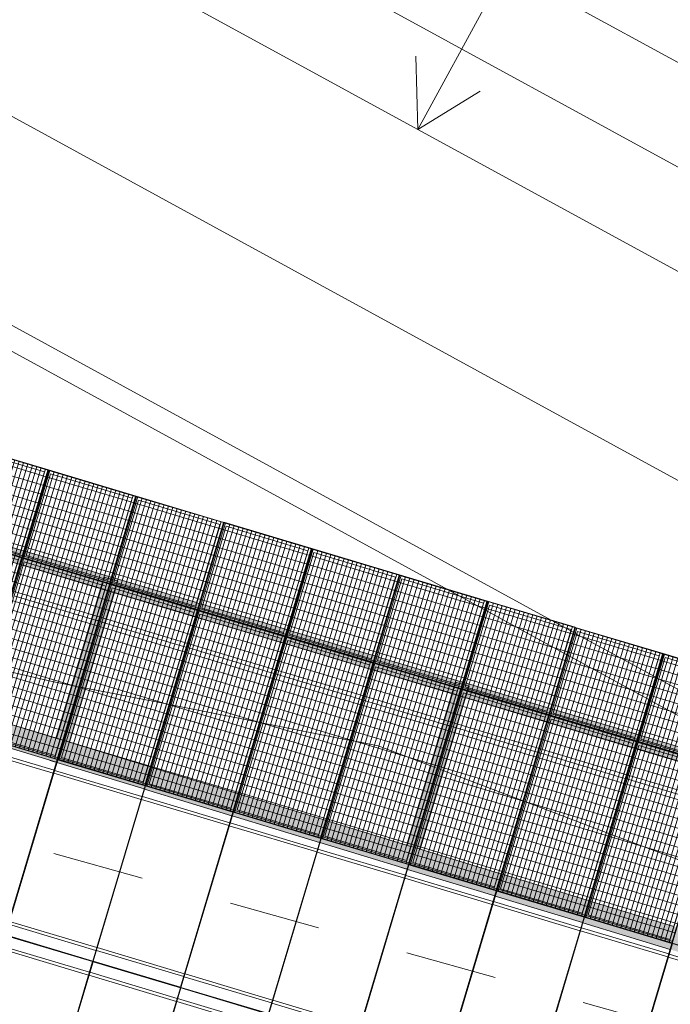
# Model space of a CAD drawing. Header units: metres. Extents: x -373759 to -373409, y 810976 to 811228.
# Tile 112 of 153: x -373537 to -373530, y 811104 to 811115. Entities that reach past the tile are written whole.
import ezdxf

# ---------------------------------------------------------------- set-up
doc = ezdxf.new("R2010")
doc.units = ezdxf.units.M
doc.header["$XCLIPFRAME"] = 2
doc.linetypes.add('TRAÇO 1mm', pattern=[2, 1, -1])
for name, color, linetype, lineweight, true_color in [('A-DETL', 7, 'Continuous', 5, 0x00a600), ('BASE ALAMEDA JULIO MULLER 1_explodidoR01_dwg', 7, 'Continuous', 5, 0x767676), ('Curva_Intermediária', 7, 'Continuous', 9, 0x656565)]:
    doc.layers.add(name, color=color, linetype=linetype, lineweight=lineweight, true_color=true_color)
for name, color, linetype, lineweight in [('A-FLOR', 7, 'Continuous', 5), ('A-GENM', 7, 'Continuous', 5), ('I-WALL', 7, 'Continuous', 5), ('S-BEAM', 7, 'Continuous', 5)]:
    doc.layers.add(name, color=color, linetype=linetype, lineweight=lineweight)
picture_1 = doc.add_image_def('image1.jpg', size_in_pixel=(999, 584))

# ---------------------------------------------------------------- blocks, each defined once
blk = doc.blocks.new('BVG-PEX-URB-RV-CULT-0003_rvt-1-PISTA INFERIOR PARTE 1')
at = {"layer": 'A-DETL', "color": 7}
for p, q in [((-154814, 855081), (-156732, 851570)), ((-156732, 851570), (-156751, 852370)), ((-156732, 851570), (-156049, 851986))]:
    blk.add_line(p, q, dxfattribs=at)
at = {"layer": 'A-FLOR', "color": 8, "true_color": 0x808080}
for p, q in [((-165327, 858543), (-150270, 850320)), ((-165807, 857666), (-146014, 846856)), ((-148019, 846811), (-166225, 856754)), ((-161136, 846483), (-160285, 846228)), ((-160285, 846228), (-160245, 846216)), ((-160245, 846216), (-160228, 846211)), ((-160227, 846211), (-160224, 846210)), ((-160216, 846208), (-160212, 846206)), ((-160198, 846202), (-160195, 846201)), ((-160194, 846201), (-160178, 846196)), ((-160178, 846196), (-160141, 846185)), ((-160141, 846185), (-159287, 845930)), ((-159287, 845930), (-159254, 845920)), ((-159252, 845919), (-159220, 845910)), ((-159220, 845910), (-158328, 845643)), ((-158328, 845643), (-158296, 845634)), ((-158294, 845633), (-158261, 845623)), ((-158261, 845623), (-157370, 845357)), ((-157370, 845357), (-157338, 845347)), ((-157336, 845347), (-157303, 845337)), ((-157303, 845337), (-156452, 845083)), ((-156452, 845083), (-156412, 845071)), ((-156412, 845071), (-156396, 845066)), ((-156395, 845066), (-156392, 845065)), ((-156383, 845062), (-156380, 845061)), ((-156366, 845057), (-156362, 845056)), ((-156361, 845055), (-156345, 845051)), ((-156345, 845051), (-156308, 845040)), ((-156308, 845040), (-155454, 844784)), ((-155454, 844784), (-155422, 844775)), ((-155420, 844774), (-155387, 844764)), ((-155387, 844764), (-154496, 844498)), ((-154496, 844498), (-154463, 844488)), ((-154461, 844488), (-154429, 844478)), ((-154429, 844478), (-153538, 844212))]:
    blk.add_line(p, q, dxfattribs=at)
blk = doc.blocks.new('BASE ALAMEDA JULIO MULLER 1_explodidoR01_dwg-478056-PISTA INFERIOR PARTE 1')
at = {"layer": 'Curva_Intermediária', "color": 9, "lineweight": 5, "true_color": 0xc0c0c0}
for p, q in [((83419, 857869), (83381, 857888)), ((83429, 857863), (83419, 857869)), ((83481, 857837), (83466, 857845)), ((83516, 857819), (83481, 857837)), ((84314, 857412), (83516, 857819)), ((84340, 857399), (84314, 857412)), ((84376, 857380), (84349, 857394)), ((85208, 856956), (84376, 857380)), ((85235, 856942), (85208, 856956)), ((85271, 856924), (85244, 856938)), ((86103, 856500), (85271, 856924)), ((86130, 856486), (86103, 856500)), ((86166, 856468), (86139, 856482)), ((86939, 855951), (86906, 855976)), ((86950, 855943), (86939, 855951)), ((86996, 855909), (86983, 855919)), ((87027, 855886), (86996, 855909)), ((87744, 855353), (87027, 855886)), ((87768, 855335), (87744, 855353)), ((87800, 855311), (87776, 855329)), ((88549, 854755), (87800, 855311)), ((88573, 854737), (88549, 854755)), ((88605, 854713), (88581, 854731)), ((89354, 854157), (88605, 854713))]:
    blk.add_line(p, q, dxfattribs=at)
at = {"layer": 'Curva_Intermediária', "color": 9, "lineweight": 5, "true_color": 0xc0c0c0, "flags": 128}
for points in [[(83381, 857888), (83181, 857990), (82597, 858310)], [(86906, 855976), (86412, 856342), (86166, 856468)]]:
    blk.add_lwpolyline(points, dxfattribs=at)
blk = doc.blocks.new('_EST_ PLACA PISO ESTRUTURAL MEIO - _EST_ PLACA PISO ESTRUTURAL MEIO-V189-PISTA INFERIOR PARTE 1')
at = {"layer": 'A-GENM', "color": 253, "true_color": 0xaaaaaa}
for p, q in [((-1000, 500), (-1000, -500)), ((-998, 500), (997, 500)), ((-876, 500), (-998, 500)), ((997, 497), (-998, 497)), ((-998, 497), (997, 497)), ((-998, 497), (-998, -498)), ((-998, 497), (-998, -498)), ((-998, -498), (-998, 497)), ((-998, 497), (-998, -498)), ((-843, 500), (-876, 500)), ((-876, 497), (-876, -498)), ((843, 500), (-843, 500)), ((-843, -498), (-843, 497)), ((876, 500), (843, 500)), ((843, 497), (843, -498)), ((997, 500), (876, 500)), ((876, 497), (876, -498)), ((997, 497), (997, -498)), ((997, -498), (997, 497)), ((997, 497), (997, -498)), ((997, 497), (997, -498)), ((1000, 500), (1000, -500)), ((997, -498), (-998, -498)), ((-998, -498), (997, -498)), ((-998, -500), (-876, -500)), ((997, -500), (-998, -500)), ((-876, -500), (-843, -500)), ((-843, -500), (843, -500)), ((843, -500), (876, -500)), ((876, -500), (997, -500))]:
    blk.add_line(p, q, dxfattribs=at)
blk = doc.blocks.new('_EST_ PLACA PISO ESTRUTURAL MEIO - _EST_ PLACA PISO ESTRUTURAL MEIO-V278-PISTA INFERIOR PARTE 1')
at = {"layer": 'A-GENM', "color": 253, "true_color": 0xaaaaaa}
for p, q in [((-1000, 500), (-1000, -500)), ((-998, 500), (997, 500)), ((-876, 500), (-998, 500)), ((997, 497), (-998, 497)), ((-998, 497), (997, 497)), ((-998, 497), (-998, -498)), ((-998, 497), (-998, -498)), ((-998, -498), (-998, 497)), ((-998, 497), (-998, -498)), ((-843, 500), (-876, 500)), ((-876, 497), (-876, -498)), ((843, 500), (-843, 500)), ((-843, -498), (-843, 497)), ((876, 500), (843, 500)), ((843, 500), (843, 498)), ((843, 497), (843, -498)), ((997, 500), (876, 500)), ((876, 497), (876, -498)), ((997, 497), (997, -498)), ((997, -498), (997, 497)), ((997, 497), (997, -498)), ((997, 497), (997, -498)), ((1000, 500), (1000, -500)), ((997, -498), (-998, -498)), ((-998, -498), (997, -498)), ((-998, -500), (-876, -500)), ((997, -500), (-998, -500)), ((-876, -500), (-843, -500)), ((-843, -500), (843, -500)), ((843, -500), (876, -500)), ((876, -500), (997, -500))]:
    blk.add_line(p, q, dxfattribs=at)
blk = doc.blocks.new('_EME_ GRADEX PISO 3X1  - _EME_ GRADEX PISO 3X1 -V279-PISTA INFERIOR PARTE 1')
at = {"layer": 'A-GENM', "true_color": 0xaaaaaa}
h = blk.add_hatch(dxfattribs=at)
h.set_pattern_fill('FP_1', color=253, style=0, pattern_type=2)
h.set_pattern_definition([(270, (3125.54, 1874.46), (100, 6e-15), []), (0, (3125.54, 1874.46), (0, 50), [])])
h.paths.add_polyline_path([(0, -1000), (3000, -1000), (3000, 0), (0, 0), (0, -491.2)], flags=0)
at = {"layer": 'A-GENM', "color": 253, "true_color": 0xaaaaaa}
for p, q in [((0, 0), (2000, 0)), ((2000, 0), (0, 0)), ((0, 0), (0, -1000)), ((0, 0), (3000, 0)), ((3000, 0), (0, 0)), ((0, 0), (0, -1000)), ((2000, 0), (2000, -1000)), ((2000, -1000), (2000, 0)), ((3000, 0), (3000, -1000)), ((3000, -1000), (3000, 0)), ((0, -997.5), (0, -2.5)), ((0, -997.5), (0, -2.5)), ((5, -5), (1995, -5)), ((5, -995), (5, -5)), ((5, -5), (1995, -5)), ((5, -995), (5, -5)), ((1965, -35), (35, -35)), ((35, -35), (35, -965)), ((35, -965), (35, -35)), ((35, -35), (1965, -35)), ((1965, -965), (1965, -35)), ((1965, -35), (1965, -965)), ((1995, -5), (1995, -995)), ((1995, -5), (1995, -995)), ((2000, -1000), (2000, 0)), ((2000, 0), (3000, 0)), ((3000, 0), (2000, 0)), ((2000, 0), (2000, -1000)), ((2005, -5), (2995, -5)), ((2005, -995), (2005, -5)), ((2005, -5), (2995, -5)), ((2005, -995), (2005, -5)), ((2965, -35), (2035, -35)), ((2035, -35), (2035, -965)), ((2035, -965), (2035, -35)), ((2035, -35), (2965, -35)), ((2965, -965), (2965, -35)), ((2965, -35), (2965, -965)), ((2995, -5), (2995, -995)), ((2995, -5), (2995, -995)), ((3000, 0), (3000, -1000)), ((3000, -1000), (3000, 0)), ((35, -965), (1965, -965)), ((1965, -965), (35, -965)), ((2035, -965), (2965, -965)), ((2965, -965), (2035, -965)), ((2000, -1000), (0, -1000)), ((0, -1000), (2000, -1000)), ((3000, -1000), (0, -1000)), ((0, -1000), (3000, -1000)), ((1995, -995), (5, -995)), ((1995, -995), (5, -995)), ((3000, -1000), (2000, -1000)), ((2000, -1000), (3000, -1000)), ((2995, -995), (2005, -995)), ((2995, -995), (2005, -995))]:
    blk.add_line(p, q, dxfattribs=at)
blk = doc.blocks.new('M_W-Wide Flange - VIGA I 15X17-4432594-PISTA INFERIOR PARTE 1')
at = {"layer": 'S-BEAM', "true_color": 0xff8080, "transparency": 33554432}
for points in [[(-20037, 75), (-20036, 20), (20036, 22), (20036, 75), (-20037, 75)], [(-20037, 75), (-20037, -75), (20036, -75), (20036, 75), (-20037, 75)], [(-20037, 20), (-20036, 3), (20036, 5), (20033, 20), (-20037, 20)], [(-20037, -3), (-20034, -20), (20036, -20), (20035, -3), (-20035, -3)], [(-20037, -20), (-20037, -75), (20036, -75), (20036, -20), (-20036, -20)]]:
    blk.add_hatch(color=11, dxfattribs=at).paths.add_polyline_path(points, flags=0)
at = {"layer": 'S-BEAM'}
for p, q in [((-14040, 3), (-15034, 3)), ((-13040, 3), (-14034, 3)), ((-12040, 3), (-13034, 3)), ((-11040, 3), (-12034, 3)), ((-10040, 3), (-11034, 3)), ((-9040, 3), (-10034, 3)), ((-8040, 3), (-9034, 3)), ((-7040, 3), (-8034, 3)), ((-6040, 3), (-7034, 3)), ((-14040, -3), (-15034, -3)), ((-13040, -3), (-14034, -3)), ((-12040, -3), (-13034, -3)), ((-11040, -3), (-12034, -3)), ((-10040, -3), (-11034, -3)), ((-9040, -3), (-10034, -3)), ((-8040, -3), (-9034, -3)), ((-7040, -3), (-8034, -3)), ((-6040, -3), (-7034, -3))]:
    blk.add_line(p, q, dxfattribs=at)
at = {"layer": 'S-BEAM', "color": 1, "true_color": 0xff0000}
for p, q in [((-14072, 75), (-15002, 75)), ((-15002, 75), (-14072, 75)), ((-15002, 75), (-14072, 75)), ((-15002, 75), (-14072, 75)), ((-14043, 75), (-14072, 75)), ((-14072, 75), (-14043, 75)), ((-14072, 75), (-14043, 75)), ((-14072, 75), (-14043, 75)), ((-14037, 75), (-14042, 75)), ((-14042, 75), (-14037, 75)), ((-14042, 75), (-14037, 75)), ((-14042, 75), (-14037, 75)), ((-14032, 75), (-14037, 75)), ((-14037, 75), (-14032, 75)), ((-14037, 75), (-14032, 75)), ((-14037, 75), (-14032, 75)), ((-14002, 75), (-14031, 75)), ((-14031, 75), (-14002, 75)), ((-14031, 75), (-14002, 75)), ((-14031, 75), (-14002, 75)), ((-13072, 75), (-14002, 75)), ((-14002, 75), (-13072, 75)), ((-14002, 75), (-13072, 75)), ((-14002, 75), (-13072, 75)), ((-13043, 75), (-13072, 75)), ((-13072, 75), (-13043, 75)), ((-13072, 75), (-13043, 75)), ((-13072, 75), (-13043, 75)), ((-13037, 75), (-13042, 75)), ((-13042, 75), (-13037, 75)), ((-13042, 75), (-13037, 75)), ((-13042, 75), (-13037, 75)), ((-13032, 75), (-13037, 75)), ((-13037, 75), (-13032, 75)), ((-13037, 75), (-13032, 75)), ((-13037, 75), (-13032, 75)), ((-13002, 75), (-13031, 75)), ((-13031, 75), (-13002, 75)), ((-13031, 75), (-13002, 75)), ((-13031, 75), (-13002, 75)), ((-12072, 75), (-13002, 75)), ((-13002, 75), (-12072, 75)), ((-13002, 75), (-12072, 75)), ((-13002, 75), (-12072, 75)), ((-12043, 75), (-12072, 75)), ((-12072, 75), (-12043, 75)), ((-12072, 75), (-12043, 75)), ((-12072, 75), (-12043, 75)), ((-12037, 75), (-12042, 75)), ((-12042, 75), (-12037, 75)), ((-12042, 75), (-12037, 75)), ((-12042, 75), (-12037, 75)), ((-12032, 75), (-12037, 75)), ((-12037, 75), (-12032, 75)), ((-12037, 75), (-12032, 75)), ((-12037, 75), (-12032, 75)), ((-12002, 75), (-12031, 75)), ((-12031, 75), (-12002, 75)), ((-12031, 75), (-12002, 75)), ((-12031, 75), (-12002, 75)), ((-11072, 75), (-12002, 75)), ((-12002, 75), (-11072, 75)), ((-12002, 75), (-11072, 75)), ((-12002, 75), (-11072, 75)), ((-11043, 75), (-11072, 75)), ((-11072, 75), (-11043, 75)), ((-11072, 75), (-11043, 75)), ((-11072, 75), (-11043, 75)), ((-11037, 75), (-11042, 75)), ((-11042, 75), (-11037, 75)), ((-11042, 75), (-11037, 75)), ((-11042, 75), (-11037, 75)), ((-11032, 75), (-11037, 75)), ((-11037, 75), (-11032, 75)), ((-11037, 75), (-11032, 75)), ((-11037, 75), (-11032, 75)), ((-11002, 75), (-11031, 75)), ((-11031, 75), (-11002, 75)), ((-11031, 75), (-11002, 75)), ((-11031, 75), (-11002, 75)), ((-10072, 75), (-11002, 75)), ((-11002, 75), (-10072, 75)), ((-11002, 75), (-10072, 75)), ((-11002, 75), (-10072, 75)), ((-10043, 75), (-10072, 75)), ((-10072, 75), (-10043, 75)), ((-10072, 75), (-10043, 75)), ((-10072, 75), (-10043, 75)), ((-10037, 75), (-10042, 75)), ((-10042, 75), (-10037, 75)), ((-10042, 75), (-10037, 75)), ((-10042, 75), (-10037, 75)), ((-10032, 75), (-10037, 75)), ((-10037, 75), (-10032, 75)), ((-10037, 75), (-10032, 75)), ((-10037, 75), (-10032, 75)), ((-10002, 75), (-10031, 75)), ((-10031, 75), (-10002, 75)), ((-10031, 75), (-10002, 75)), ((-10031, 75), (-10002, 75)), ((-9072, 75), (-10002, 75)), ((-10002, 75), (-9072, 75)), ((-10002, 75), (-9072, 75)), ((-10002, 75), (-9072, 75)), ((-9043, 75), (-9072, 75)), ((-9072, 75), (-9043, 75)), ((-9072, 75), (-9043, 75)), ((-9072, 75), (-9043, 75)), ((-9037, 75), (-9042, 75)), ((-9042, 75), (-9037, 75)), ((-9042, 75), (-9037, 75)), ((-9042, 75), (-9037, 75)), ((-9032, 75), (-9037, 75)), ((-9037, 75), (-9032, 75)), ((-9037, 75), (-9032, 75)), ((-9037, 75), (-9032, 75)), ((-9002, 75), (-9031, 75)), ((-9031, 75), (-9002, 75)), ((-9031, 75), (-9002, 75)), ((-9031, 75), (-9002, 75)), ((-8072, 75), (-9002, 75)), ((-9002, 75), (-8072, 75)), ((-9002, 75), (-8072, 75)), ((-9002, 75), (-8072, 75)), ((-8043, 75), (-8072, 75)), ((-8072, 75), (-8043, 75)), ((-8072, 75), (-8043, 75)), ((-8072, 75), (-8043, 75)), ((-8037, 75), (-8042, 75)), ((-8042, 75), (-8037, 75)), ((-8042, 75), (-8037, 75)), ((-8042, 75), (-8037, 75)), ((-8032, 75), (-8037, 75)), ((-8037, 75), (-8032, 75)), ((-8037, 75), (-8032, 75)), ((-8037, 75), (-8032, 75)), ((-8002, 75), (-8031, 75)), ((-8031, 75), (-8002, 75)), ((-8031, 75), (-8002, 75)), ((-8031, 75), (-8002, 75)), ((-7072, 75), (-8002, 75)), ((-8002, 75), (-7072, 75)), ((-8002, 75), (-7072, 75)), ((-8002, 75), (-7072, 75)), ((-7043, 75), (-7072, 75)), ((-7072, 75), (-7043, 75)), ((-7072, 75), (-7043, 75)), ((-7072, 75), (-7043, 75)), ((-7037, 75), (-7042, 75)), ((-7042, 75), (-7037, 75)), ((-7042, 75), (-7037, 75)), ((-7042, 75), (-7037, 75)), ((-7032, 75), (-7037, 75)), ((-7037, 75), (-7032, 75)), ((-7037, 75), (-7032, 75)), ((-7037, 75), (-7032, 75)), ((-15002, -75), (-14072, -75)), ((-15002, -75), (-14072, -75)), ((-15002, -75), (-14072, -75)), ((-15002, -75), (-14072, -75)), ((-14071, -75), (-14042, -75)), ((-14071, -75), (-14042, -75)), ((-14071, -75), (-14042, -75)), ((-14071, -75), (-14042, -75)), ((-14042, -75), (-14032, -75)), ((-14042, -75), (-14032, -75)), ((-14042, -75), (-14032, -75)), ((-14042, -75), (-14032, -75)), ((-14032, -75), (-14003, -75)), ((-14032, -75), (-14003, -75)), ((-14032, -75), (-14003, -75)), ((-14032, -75), (-14003, -75)), ((-14002, -75), (-13072, -75)), ((-14002, -75), (-13072, -75)), ((-14002, -75), (-13072, -75)), ((-14002, -75), (-13072, -75)), ((-13071, -75), (-13042, -75)), ((-13071, -75), (-13042, -75)), ((-13071, -75), (-13042, -75)), ((-13071, -75), (-13042, -75)), ((-13042, -75), (-13037, -75)), ((-13042, -75), (-13037, -75)), ((-13042, -75), (-13037, -75)), ((-13042, -75), (-13037, -75)), ((-13032, -75), (-13003, -75)), ((-13032, -75), (-13003, -75)), ((-13032, -75), (-13003, -75)), ((-13032, -75), (-13003, -75)), ((-13002, -75), (-12072, -75)), ((-13002, -75), (-12072, -75)), ((-13002, -75), (-12072, -75)), ((-13002, -75), (-12072, -75)), ((-12071, -75), (-12042, -75)), ((-12071, -75), (-12042, -75)), ((-12071, -75), (-12042, -75)), ((-12071, -75), (-12042, -75)), ((-12042, -75), (-12032, -75)), ((-12042, -75), (-12032, -75)), ((-12042, -75), (-12032, -75)), ((-12042, -75), (-12032, -75)), ((-12032, -75), (-12003, -75)), ((-12032, -75), (-12003, -75)), ((-12032, -75), (-12003, -75)), ((-12032, -75), (-12003, -75)), ((-12002, -75), (-11072, -75)), ((-12002, -75), (-11072, -75)), ((-12002, -75), (-11072, -75)), ((-12002, -75), (-11072, -75)), ((-11071, -75), (-11042, -75)), ((-11071, -75), (-11042, -75)), ((-11071, -75), (-11042, -75)), ((-11071, -75), (-11042, -75)), ((-11042, -75), (-11032, -75)), ((-11042, -75), (-11032, -75)), ((-11042, -75), (-11032, -75)), ((-11042, -75), (-11032, -75)), ((-11032, -75), (-11003, -75)), ((-11032, -75), (-11003, -75)), ((-11032, -75), (-11003, -75)), ((-11032, -75), (-11003, -75)), ((-11002, -75), (-10072, -75)), ((-11002, -75), (-10072, -75)), ((-11002, -75), (-10072, -75)), ((-11002, -75), (-10072, -75)), ((-10071, -75), (-10042, -75)), ((-10071, -75), (-10042, -75)), ((-10071, -75), (-10042, -75)), ((-10071, -75), (-10042, -75)), ((-10042, -75), (-10032, -75)), ((-10042, -75), (-10032, -75)), ((-10042, -75), (-10032, -75)), ((-10042, -75), (-10032, -75)), ((-10032, -75), (-10003, -75)), ((-10032, -75), (-10003, -75)), ((-10032, -75), (-10003, -75)), ((-10032, -75), (-10003, -75)), ((-10002, -75), (-9072, -75)), ((-10002, -75), (-9072, -75)), ((-10002, -75), (-9072, -75)), ((-10002, -75), (-9072, -75)), ((-9071, -75), (-9042, -75)), ((-9071, -75), (-9042, -75)), ((-9071, -75), (-9042, -75)), ((-9071, -75), (-9042, -75)), ((-9042, -75), (-9032, -75)), ((-9042, -75), (-9032, -75)), ((-9042, -75), (-9032, -75)), ((-9042, -75), (-9032, -75)), ((-9032, -75), (-9003, -75)), ((-9032, -75), (-9003, -75)), ((-9032, -75), (-9003, -75)), ((-9032, -75), (-9003, -75)), ((-9002, -75), (-8072, -75)), ((-9002, -75), (-8072, -75)), ((-9002, -75), (-8072, -75)), ((-9002, -75), (-8072, -75)), ((-8071, -75), (-8042, -75)), ((-8071, -75), (-8042, -75)), ((-8071, -75), (-8042, -75)), ((-8071, -75), (-8042, -75)), ((-8042, -75), (-8032, -75)), ((-8042, -75), (-8032, -75)), ((-8042, -75), (-8032, -75)), ((-8042, -75), (-8032, -75)), ((-8032, -75), (-8003, -75)), ((-8032, -75), (-8003, -75)), ((-8032, -75), (-8003, -75)), ((-8032, -75), (-8003, -75)), ((-8002, -75), (-7072, -75)), ((-8002, -75), (-7072, -75)), ((-8002, -75), (-7072, -75)), ((-8002, -75), (-7072, -75)), ((-7071, -75), (-7042, -75)), ((-7071, -75), (-7042, -75)), ((-7071, -75), (-7042, -75)), ((-7071, -75), (-7042, -75)), ((-7042, -75), (-7032, -75)), ((-7042, -75), (-7032, -75)), ((-7042, -75), (-7032, -75)), ((-7042, -75), (-7032, -75)), ((-7032, -75), (-7003, -75)), ((-7032, -75), (-7003, -75)), ((-7032, -75), (-7003, -75)), ((-7032, -75), (-7003, -75)), ((-7002, -75), (-6072, -75)), ((-7002, -75), (-6072, -75)), ((-7002, -75), (-6072, -75)), ((-7002, -75), (-6072, -75))]:
    blk.add_line(p, q, dxfattribs=at)
blk = doc.blocks.new('M_W-Wide Flange - VIGA I 25X15-V382-PISTA INFERIOR PARTE 1')
at = {"layer": 'S-BEAM'}
for p, q in [((988, 3), (-718, 3)), ((1043, 3), (988, 3)), ((1047, 3), (1044, 3)), ((1066, 3), (1059, 3)), ((1116, 3), (1079, 3)), ((988, -3), (-718, -3)), ((1043, -3), (988, -3)), ((1047, -3), (1044, -3)), ((1116, -3), (1079, -3))]:
    blk.add_line(p, q, dxfattribs=at)
blk = doc.blocks.new('M_W-Wide Flange - VIGA I 25X15-4432120-PISTA INFERIOR PARTE 1')
at = {"layer": 'S-BEAM'}
for p, q in [((998, 3), (-729, 3)), ((1054, 3), (998, 3)), ((1058, 3), (1055, 3)), ((1062, 3), (1059, 3)), ((1077, 3), (1070, 3)), ((1089, 3), (1085, 3)), ((1127, 3), (1090, 3)), ((998, -3), (-729, -3)), ((1054, -3), (998, -3)), ((1058, -3), (1055, -3)), ((1062, -3), (1059, -3)), ((1089, -3), (1085, -3)), ((1127, -3), (1090, -3))]:
    blk.add_line(p, q, dxfattribs=at)

msp = doc.modelspace()

# ---------------------------------------------------------------- hatches: boundary and pattern name
at = {"layer": 'I-WALL', "true_color": 0x808080}
msp.add_hatch(color=8, dxfattribs=at).paths.add_polyline_path([(-373528.313, 811103.968), (-373528.241, 811104.208), (-373567.307, 811116.115), (-373566.818, 811115.705), (-373528.315, 811103.969)], flags=0)
at = {"layer": 'S-BEAM', "true_color": 0xff8080, "transparency": 33554432}
h = msp.add_hatch(color=11, dxfattribs=at)
h.paths.add_polyline_path([(-373536.942, 811106.598), (-373536.942, 811106.599), (-373536.995, 811106.614)], flags=0)
h.paths.add_polyline_path([(-373536.871, 811106.838), (-373536.346, 811108.596), (-373536.398, 811108.611), (-373536.921, 811106.853), (-373536.881, 811106.841)], flags=0)
h = msp.add_hatch(color=11, dxfattribs=at)
h.paths.add_polyline_path([(-373536.926, 811106.594), (-373536.928, 811106.594), (-373536.926, 811106.594)], flags=0)
h.paths.add_polyline_path([(-373536.854, 811106.833), (-373536.331, 811108.591), (-373536.346, 811108.593), (-373536.869, 811106.838), (-373536.854, 811106.833)], flags=0)
for points in [[(-373536.78, 811106.811), (-373536.255, 811108.568), (-373536.398, 811108.611), (-373536.923, 811106.854), (-373536.817, 811106.822)], [(-373536.833, 811106.827), (-373536.307, 811108.584), (-373536.324, 811108.588), (-373536.847, 811106.831), (-373536.836, 811106.828)], [(-373536.78, 811106.811), (-373536.255, 811108.568), (-373536.308, 811108.582), (-373536.833, 811106.827), (-373536.817, 811106.822)], [(-373532.954, 811105.644), (-373532.422, 811107.423), (-373532.566, 811107.466), (-373533.097, 811105.688), (-373532.99, 811105.655)], [(-373533.007, 811105.66), (-373532.475, 811107.439), (-373532.491, 811107.443), (-373533.02, 811105.665), (-373533.01, 811105.661)], [(-373532.954, 811105.644), (-373532.422, 811107.423), (-373532.476, 811107.436), (-373533.007, 811105.66), (-373532.99, 811105.655)]]:
    msp.add_hatch(color=11, dxfattribs=at).paths.add_polyline_path(points, flags=0)
h = msp.add_hatch(color=11, dxfattribs=at)
h.paths.add_polyline_path([(-373533.116, 811105.432), (-373533.116, 811105.432), (-373533.169, 811105.448)], flags=0)
h.paths.add_polyline_path([(-373533.044, 811105.672), (-373532.514, 811107.45), (-373532.566, 811107.466), (-373533.094, 811105.687), (-373533.055, 811105.675)], flags=0)
h = msp.add_hatch(color=11, dxfattribs=at)
h.paths.add_polyline_path([(-373533.1, 811105.427), (-373533.102, 811105.428), (-373533.1, 811105.428)], flags=0)
h.paths.add_polyline_path([(-373533.028, 811105.667), (-373532.499, 811107.446), (-373532.514, 811107.447), (-373533.044, 811105.672), (-373533.028, 811105.667)], flags=0)

# ---------------------------------------------------------------- linework, layer by layer
at = {"layer": 'A-DETL', "color": 40, "linetype": 'TRAÇO 1mm', "lineweight": 20, "true_color": 0xf5c00a}
msp.add_line((-373542.727, 811107.225), (-373527.614, 811102.971), dxfattribs=at)
at = {"layer": 'A-FLOR'}
for p, q in [((-373543.311, 811116.859), (-373515.729, 811101.796)), ((-373530.383, 811107.52), (-373531.274, 811108.006))]:
    msp.add_line(p, q, dxfattribs=at)
at = {"layer": 'I-WALL'}
for p, q in [((-373544.146, 811115.037), (-373531.285, 811108.013)), ((-373532.257, 811108.259), (-373544.251, 811114.809)), ((-373532.25, 811108.255), (-373532.254, 811108.257)), ((-373532.245, 811108.252), (-373532.25, 811108.255)), ((-373531.354, 811107.766), (-373532.243, 811108.251)), ((-373531.284, 811108.012), (-373531.28, 811108.01)), ((-373531.279, 811108.01), (-373531.275, 811108.007)), ((-373530.46, 811107.277), (-373531.351, 811107.764)), ((-373530.381, 811107.519), (-373529.49, 811107.032)), ((-373529.563, 811106.787), (-373530.451, 811107.272)), ((-373537.773, 811107.113), (-373536.884, 811106.842)), ((-373536.924, 811106.593), (-373537.876, 811106.883)), ((-373536.881, 811106.841), (-373536.855, 811106.833)), ((-373536.854, 811106.833), (-373536.846, 811106.831)), ((-373536.845, 811106.83), (-373536.819, 811106.823)), ((-373536.817, 811106.822), (-373535.927, 811106.551)), ((-373535.968, 811106.302), (-373536.919, 811106.592)), ((-373535.924, 811106.55), (-373535.898, 811106.542)), ((-373535.898, 811106.542), (-373535.889, 811106.539)), ((-373535.889, 811106.539), (-373535.863, 811106.531)), ((-373535.86, 811106.53), (-373534.97, 811106.259)), ((-373535.011, 811106.01), (-373535.963, 811106.3)), ((-373534.968, 811106.258), (-373534.942, 811106.25)), ((-373534.941, 811106.25), (-373534.933, 811106.247)), ((-373534.932, 811106.247), (-373534.906, 811106.239)), ((-373534.903, 811106.239), (-373534.014, 811105.967)), ((-373534.054, 811105.718), (-373535.006, 811106.008)), ((-373534.011, 811105.967), (-373533.985, 811105.959)), ((-373533.985, 811105.959), (-373533.976, 811105.956)), ((-373533.976, 811105.956), (-373533.949, 811105.948)), ((-373533.947, 811105.947), (-373533.057, 811105.676)), ((-373533.098, 811105.427), (-373534.05, 811105.717)), ((-373533.055, 811105.675), (-373533.029, 811105.667)), ((-373533.028, 811105.667), (-373533.02, 811105.664)), ((-373533.019, 811105.664), (-373532.993, 811105.656)), ((-373532.99, 811105.655), (-373532.101, 811105.384)), ((-373532.141, 811105.135), (-373533.093, 811105.425)), ((-373532.098, 811105.384), (-373532.072, 811105.376)), ((-373532.072, 811105.375), (-373532.063, 811105.373)), ((-373532.063, 811105.373), (-373532.036, 811105.365)), ((-373532.034, 811105.364), (-373531.144, 811105.093)), ((-373531.185, 811104.844), (-373532.136, 811105.134)), ((-373531.142, 811105.092), (-373531.116, 811105.084)), ((-373531.115, 811105.084), (-373531.106, 811105.081)), ((-373531.106, 811105.081), (-373531.079, 811105.073)), ((-373531.077, 811105.072), (-373530.188, 811104.801)), ((-373530.228, 811104.552), (-373531.18, 811104.842))]:
    msp.add_line(p, q, dxfattribs=at)
at = {"layer": 'S-BEAM', "color": 1, "true_color": 0xff0000}
for p, q in [((-373536.419, 811108.541), (-373536.423, 811108.528)), ((-373536.423, 811108.528), (-373536.419, 811108.541)), ((-373536.423, 811108.528), (-373536.419, 811108.541)), ((-373536.423, 811108.528), (-373536.419, 811108.541)), ((-373536.418, 811108.545), (-373536.419, 811108.543)), ((-373536.419, 811108.543), (-373536.418, 811108.545)), ((-373536.419, 811108.543), (-373536.418, 811108.545)), ((-373536.419, 811108.543), (-373536.418, 811108.545)), ((-373536.412, 811108.564), (-373536.414, 811108.557)), ((-373536.414, 811108.557), (-373536.412, 811108.564)), ((-373536.414, 811108.557), (-373536.412, 811108.564)), ((-373536.414, 811108.557), (-373536.412, 811108.564)), ((-373536.404, 811108.592), (-373536.409, 811108.576)), ((-373536.409, 811108.576), (-373536.404, 811108.592)), ((-373536.409, 811108.576), (-373536.404, 811108.592)), ((-373536.409, 811108.576), (-373536.404, 811108.592)), ((-373536.398, 811108.611), (-373536.404, 811108.594)), ((-373536.404, 811108.594), (-373536.398, 811108.611)), ((-373536.404, 811108.594), (-373536.398, 811108.611)), ((-373536.404, 811108.594), (-373536.398, 811108.611)), ((-373536.398, 811108.611), (-373536.358, 811108.599)), ((-373536.358, 811108.599), (-373536.398, 811108.611)), ((-373536.398, 811108.611), (-373536.358, 811108.599)), ((-373536.358, 811108.599), (-373536.398, 811108.611)), ((-373536.358, 811108.599), (-373536.345, 811108.595)), ((-373536.345, 811108.595), (-373536.358, 811108.599)), ((-373536.358, 811108.599), (-373536.33, 811108.591)), ((-373536.334, 811108.592), (-373536.358, 811108.599)), ((-373536.345, 811108.595), (-373536.341, 811108.594)), ((-373536.341, 811108.594), (-373536.345, 811108.595)), ((-373536.341, 811108.594), (-373536.337, 811108.593)), ((-373536.337, 811108.593), (-373536.341, 811108.594)), ((-373536.337, 811108.593), (-373536.334, 811108.592)), ((-373536.334, 811108.592), (-373536.337, 811108.593)), ((-373536.334, 811108.592), (-373536.331, 811108.591)), ((-373536.331, 811108.591), (-373536.334, 811108.592)), ((-373536.331, 811108.591), (-373536.329, 811108.591)), ((-373536.329, 811108.591), (-373536.331, 811108.591)), ((-373536.329, 811108.591), (-373536.32, 811108.588)), ((-373536.325, 811108.589), (-373536.329, 811108.591)), ((-373536.323, 811108.589), (-373536.324, 811108.589)), ((-373536.324, 811108.589), (-373536.322, 811108.588)), ((-373536.322, 811108.588), (-373536.323, 811108.589)), ((-373536.319, 811108.588), (-373536.322, 811108.588)), ((-373536.322, 811108.588), (-373536.319, 811108.588)), ((-373536.32, 811108.588), (-373536.292, 811108.579)), ((-373536.312, 811108.585), (-373536.319, 811108.588)), ((-373536.319, 811108.588), (-373536.307, 811108.584)), ((-373536.292, 811108.579), (-373536.319, 811108.588)), ((-373536.307, 811108.584), (-373536.312, 811108.585)), ((-373536.292, 811108.579), (-373536.307, 811108.584)), ((-373536.307, 811108.584), (-373536.292, 811108.579)), ((-373536.292, 811108.579), (-373536.255, 811108.568)), ((-373536.255, 811108.568), (-373536.292, 811108.579)), ((-373536.292, 811108.579), (-373536.255, 811108.568)), ((-373536.255, 811108.568), (-373536.292, 811108.579)), ((-373536.265, 811108.533), (-373536.26, 811108.551)), ((-373536.265, 811108.533), (-373536.26, 811108.551)), ((-373536.265, 811108.533), (-373536.26, 811108.551)), ((-373536.265, 811108.533), (-373536.26, 811108.551)), ((-373536.26, 811108.551), (-373536.255, 811108.568)), ((-373536.26, 811108.551), (-373536.255, 811108.568)), ((-373536.26, 811108.551), (-373536.255, 811108.568)), ((-373536.26, 811108.551), (-373536.255, 811108.568)), ((-373536.435, 811108.488), (-373536.923, 811106.854)), ((-373536.923, 811106.854), (-373536.435, 811108.488)), ((-373536.923, 811106.854), (-373536.435, 811108.488)), ((-373536.923, 811106.854), (-373536.435, 811108.488)), ((-373536.78, 811106.811), (-373536.291, 811108.445)), ((-373536.78, 811106.811), (-373536.291, 811108.445)), ((-373536.78, 811106.811), (-373536.291, 811108.445)), ((-373536.78, 811106.811), (-373536.291, 811108.445)), ((-373536.424, 811108.527), (-373536.435, 811108.488)), ((-373536.435, 811108.488), (-373536.424, 811108.527)), ((-373536.435, 811108.488), (-373536.424, 811108.527)), ((-373536.435, 811108.488), (-373536.424, 811108.527)), ((-373536.291, 811108.445), (-373536.28, 811108.484)), ((-373536.291, 811108.445), (-373536.28, 811108.484)), ((-373536.291, 811108.445), (-373536.28, 811108.484)), ((-373536.291, 811108.445), (-373536.28, 811108.484)), ((-373536.28, 811108.484), (-373536.275, 811108.498)), ((-373536.28, 811108.484), (-373536.275, 811108.498)), ((-373536.28, 811108.484), (-373536.275, 811108.498)), ((-373536.28, 811108.484), (-373536.275, 811108.498)), ((-373536.275, 811108.5), (-373536.274, 811108.502)), ((-373536.275, 811108.5), (-373536.274, 811108.502)), ((-373536.275, 811108.5), (-373536.274, 811108.502)), ((-373536.275, 811108.5), (-373536.274, 811108.502)), ((-373536.27, 811108.518), (-373536.269, 811108.521)), ((-373536.27, 811108.518), (-373536.269, 811108.521)), ((-373536.27, 811108.518), (-373536.269, 811108.521)), ((-373536.27, 811108.518), (-373536.269, 811108.521)), ((-373532.566, 811107.466), (-373532.571, 811107.448)), ((-373532.571, 811107.448), (-373532.566, 811107.466)), ((-373532.571, 811107.448), (-373532.566, 811107.466)), ((-373532.571, 811107.448), (-373532.566, 811107.466)), ((-373532.566, 811107.466), (-373532.525, 811107.454)), ((-373532.525, 811107.454), (-373532.566, 811107.466)), ((-373532.566, 811107.466), (-373532.525, 811107.454)), ((-373532.525, 811107.454), (-373532.566, 811107.466)), ((-373532.591, 811107.381), (-373532.603, 811107.343)), ((-373532.603, 811107.343), (-373532.591, 811107.381)), ((-373532.603, 811107.343), (-373532.591, 811107.381)), ((-373532.603, 811107.343), (-373532.591, 811107.381)), ((-373532.587, 811107.396), (-373532.591, 811107.382)), ((-373532.591, 811107.382), (-373532.587, 811107.396)), ((-373532.591, 811107.382), (-373532.587, 811107.396)), ((-373532.591, 811107.382), (-373532.587, 811107.396)), ((-373532.585, 811107.4), (-373532.586, 811107.397)), ((-373532.586, 811107.397), (-373532.585, 811107.4)), ((-373532.586, 811107.397), (-373532.585, 811107.4)), ((-373532.586, 811107.397), (-373532.585, 811107.4)), ((-373532.584, 811107.404), (-373532.585, 811107.401)), ((-373532.585, 811107.401), (-373532.584, 811107.404)), ((-373532.585, 811107.401), (-373532.584, 811107.404)), ((-373532.585, 811107.401), (-373532.584, 811107.404)), ((-373532.58, 811107.418), (-373532.582, 811107.411)), ((-373532.582, 811107.411), (-373532.58, 811107.418)), ((-373532.582, 811107.411), (-373532.58, 811107.418)), ((-373532.582, 811107.411), (-373532.58, 811107.418)), ((-373532.577, 811107.429), (-373532.578, 811107.426)), ((-373532.578, 811107.426), (-373532.577, 811107.429)), ((-373532.578, 811107.426), (-373532.577, 811107.429)), ((-373532.578, 811107.426), (-373532.577, 811107.429)), ((-373532.571, 811107.447), (-373532.576, 811107.43)), ((-373532.576, 811107.43), (-373532.571, 811107.447)), ((-373532.576, 811107.43), (-373532.571, 811107.447)), ((-373532.576, 811107.43), (-373532.571, 811107.447)), ((-373532.525, 811107.454), (-373532.513, 811107.45)), ((-373532.513, 811107.45), (-373532.525, 811107.454)), ((-373532.525, 811107.454), (-373532.497, 811107.445)), ((-373532.501, 811107.446), (-373532.525, 811107.454)), ((-373532.513, 811107.45), (-373532.509, 811107.449)), ((-373532.497, 811107.445), (-373532.513, 811107.45)), ((-373532.509, 811107.449), (-373532.501, 811107.446)), ((-373532.501, 811107.446), (-373532.497, 811107.445)), ((-373532.497, 811107.445), (-373532.488, 811107.442)), ((-373532.492, 811107.444), (-373532.497, 811107.445)), ((-373532.489, 811107.443), (-373532.491, 811107.443)), ((-373532.491, 811107.443), (-373532.491, 811107.443)), ((-373532.491, 811107.443), (-373532.489, 811107.443)), ((-373532.487, 811107.442), (-373532.489, 811107.443)), ((-373532.489, 811107.443), (-373532.487, 811107.442)), ((-373532.488, 811107.442), (-373532.459, 811107.434)), ((-373532.479, 811107.44), (-373532.487, 811107.442)), ((-373532.487, 811107.442), (-373532.483, 811107.441)), ((-373532.459, 811107.434), (-373532.487, 811107.442)), ((-373532.483, 811107.441), (-373532.475, 811107.439)), ((-373532.475, 811107.439), (-373532.479, 811107.44)), ((-373532.459, 811107.434), (-373532.475, 811107.439)), ((-373532.475, 811107.439), (-373532.459, 811107.434)), ((-373532.459, 811107.434), (-373532.422, 811107.423)), ((-373532.422, 811107.423), (-373532.459, 811107.434)), ((-373532.459, 811107.434), (-373532.422, 811107.423)), ((-373532.422, 811107.423), (-373532.459, 811107.434)), ((-373532.447, 811107.338), (-373532.443, 811107.353)), ((-373532.447, 811107.338), (-373532.443, 811107.353)), ((-373532.447, 811107.338), (-373532.443, 811107.353)), ((-373532.447, 811107.338), (-373532.443, 811107.353)), ((-373532.443, 811107.354), (-373532.442, 811107.357)), ((-373532.443, 811107.354), (-373532.442, 811107.357)), ((-373532.443, 811107.354), (-373532.442, 811107.357)), ((-373532.443, 811107.354), (-373532.442, 811107.357)), ((-373532.441, 811107.358), (-373532.441, 811107.361)), ((-373532.441, 811107.358), (-373532.441, 811107.361)), ((-373532.441, 811107.358), (-373532.441, 811107.361)), ((-373532.441, 811107.358), (-373532.441, 811107.361)), ((-373532.437, 811107.372), (-373532.436, 811107.375)), ((-373532.437, 811107.372), (-373532.436, 811107.375)), ((-373532.437, 811107.372), (-373532.436, 811107.375)), ((-373532.437, 811107.372), (-373532.436, 811107.375)), ((-373532.434, 811107.383), (-373532.433, 811107.386)), ((-373532.434, 811107.383), (-373532.433, 811107.386)), ((-373532.434, 811107.383), (-373532.433, 811107.386)), ((-373532.434, 811107.383), (-373532.433, 811107.386)), ((-373532.433, 811107.387), (-373532.427, 811107.405)), ((-373532.433, 811107.387), (-373532.427, 811107.405)), ((-373532.433, 811107.387), (-373532.427, 811107.405)), ((-373532.433, 811107.387), (-373532.427, 811107.405)), ((-373532.427, 811107.405), (-373532.422, 811107.423)), ((-373532.427, 811107.405), (-373532.422, 811107.423)), ((-373532.427, 811107.405), (-373532.422, 811107.423)), ((-373532.427, 811107.405), (-373532.422, 811107.423)), ((-373532.603, 811107.343), (-373533.097, 811105.688)), ((-373533.097, 811105.688), (-373532.603, 811107.343)), ((-373533.097, 811105.688), (-373532.603, 811107.343)), ((-373533.097, 811105.688), (-373532.603, 811107.343)), ((-373532.954, 811105.644), (-373532.459, 811107.3)), ((-373532.954, 811105.644), (-373532.459, 811107.3)), ((-373532.954, 811105.644), (-373532.459, 811107.3)), ((-373532.954, 811105.644), (-373532.459, 811107.3)), ((-373532.459, 811107.3), (-373532.447, 811107.338)), ((-373532.459, 811107.3), (-373532.447, 811107.338)), ((-373532.459, 811107.3), (-373532.447, 811107.338)), ((-373532.459, 811107.3), (-373532.447, 811107.338)), ((-373536.995, 811106.614), (-373536.931, 811106.595)), ((-373536.924, 811106.593), (-373536.995, 811106.614)), ((-373536.995, 811106.614), (-373536.942, 811106.598)), ((-373536.942, 811106.598), (-373536.995, 811106.614)), ((-373536.942, 811106.598), (-373536.938, 811106.597)), ((-373536.938, 811106.597), (-373536.942, 811106.598)), ((-373536.938, 811106.597), (-373536.926, 811106.594)), ((-373536.934, 811106.596), (-373536.938, 811106.597)), ((-373536.926, 811106.594), (-373536.934, 811106.596)), ((-373536.926, 811106.594), (-373536.926, 811106.594)), ((-373533.169, 811105.448), (-373533.112, 811105.431)), ((-373533.098, 811105.427), (-373533.169, 811105.448)), ((-373533.169, 811105.448), (-373533.116, 811105.432)), ((-373533.116, 811105.432), (-373533.169, 811105.448)), ((-373533.116, 811105.432), (-373533.112, 811105.431)), ((-373533.1, 811105.428), (-373533.116, 811105.432)), ((-373533.112, 811105.431), (-373533.1, 811105.427)), ((-373533.108, 811105.43), (-373533.104, 811105.429)), ((-373533.1, 811105.427), (-373533.1, 811105.428))]:
    msp.add_line(p, q, dxfattribs=at)

# ---------------------------------------------------------------- block references
at = {"lineweight": 5, "xscale": 0.001, "yscale": 0.001, "zscale": 0.001}
msp.add_blockref('BVG-PEX-URB-RV-CULT-0003_rvt-1-PISTA INFERIOR PARTE 1', (-373376.25, 810261.927), dxfattribs=at)
at = {"layer": 'A-GENM', "color": 253, "true_color": 0xaaaaaa, "xscale": 0.001, "yscale": 0.001, "zscale": 0.001, "rotation": 73.3593121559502}
for name, p in [('_EME_ GRADEX PISO 3X1  - _EME_ GRADEX PISO 3X1 -V279-PISTA INFERIOR PARTE 1', (-373538.829, 811107.195)), ('_EME_ GRADEX PISO 3X1  - _EME_ GRADEX PISO 3X1 -V279-PISTA INFERIOR PARTE 1', (-373537.871, 811106.908)), ('_EME_ GRADEX PISO 3X1  - _EME_ GRADEX PISO 3X1 -V279-PISTA INFERIOR PARTE 1', (-373536.913, 811106.622)), ('_EME_ GRADEX PISO 3X1  - _EME_ GRADEX PISO 3X1 -V279-PISTA INFERIOR PARTE 1', (-373535.955, 811106.336)), ('_EME_ GRADEX PISO 3X1  - _EME_ GRADEX PISO 3X1 -V279-PISTA INFERIOR PARTE 1', (-373534.997, 811106.049)), ('_EME_ GRADEX PISO 3X1  - _EME_ GRADEX PISO 3X1 -V279-PISTA INFERIOR PARTE 1', (-373534.038, 811105.763)), ('_EME_ GRADEX PISO 3X1  - _EME_ GRADEX PISO 3X1 -V279-PISTA INFERIOR PARTE 1', (-373533.08, 811105.477)), ('_EME_ GRADEX PISO 3X1  - _EME_ GRADEX PISO 3X1 -V279-PISTA INFERIOR PARTE 1', (-373532.122, 811105.19)), ('_EME_ GRADEX PISO 3X1  - _EME_ GRADEX PISO 3X1 -V279-PISTA INFERIOR PARTE 1', (-373531.164, 811104.904)), ('_EST_ PLACA PISO ESTRUTURAL MEIO - _EST_ PLACA PISO ESTRUTURAL MEIO-V189-PISTA INFERIOR PARTE 1', (-373537.678, 811105.809)), ('_EST_ PLACA PISO ESTRUTURAL MEIO - _EST_ PLACA PISO ESTRUTURAL MEIO-V189-PISTA INFERIOR PARTE 1', (-373536.719, 811105.523)), ('_EST_ PLACA PISO ESTRUTURAL MEIO - _EST_ PLACA PISO ESTRUTURAL MEIO-V189-PISTA INFERIOR PARTE 1', (-373535.761, 811105.237)), ('_EST_ PLACA PISO ESTRUTURAL MEIO - _EST_ PLACA PISO ESTRUTURAL MEIO-V189-PISTA INFERIOR PARTE 1', (-373534.803, 811104.95)), ('_EST_ PLACA PISO ESTRUTURAL MEIO - _EST_ PLACA PISO ESTRUTURAL MEIO-V189-PISTA INFERIOR PARTE 1', (-373533.845, 811104.664)), ('_EST_ PLACA PISO ESTRUTURAL MEIO - _EST_ PLACA PISO ESTRUTURAL MEIO-V189-PISTA INFERIOR PARTE 1', (-373532.887, 811104.378)), ('_EST_ PLACA PISO ESTRUTURAL MEIO - _EST_ PLACA PISO ESTRUTURAL MEIO-V278-PISTA INFERIOR PARTE 1', (-373531.929, 811104.091)), ('_EST_ PLACA PISO ESTRUTURAL MEIO - _EST_ PLACA PISO ESTRUTURAL MEIO-V189-PISTA INFERIOR PARTE 1', (-373530.971, 811103.805)), ('_EST_ PLACA PISO ESTRUTURAL MEIO - _EST_ PLACA PISO ESTRUTURAL MEIO-V189-PISTA INFERIOR PARTE 1', (-373537.292, 811103.607)), ('_EST_ PLACA PISO ESTRUTURAL MEIO - _EST_ PLACA PISO ESTRUTURAL MEIO-V189-PISTA INFERIOR PARTE 1', (-373530.013, 811103.518)), ('_EST_ PLACA PISO ESTRUTURAL MEIO - _EST_ PLACA PISO ESTRUTURAL MEIO-V189-PISTA INFERIOR PARTE 1', (-373536.334, 811103.32)), ('_EST_ PLACA PISO ESTRUTURAL MEIO - _EST_ PLACA PISO ESTRUTURAL MEIO-V189-PISTA INFERIOR PARTE 1', (-373535.376, 811103.034))]:
    msp.add_blockref(name, p, dxfattribs=at)
at = {"layer": 'BASE ALAMEDA JULIO MULLER 1_explodidoR01_dwg', "color": 9, "true_color": 0xc0c0c0, "xscale": 0.0009999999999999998, "yscale": 0.0009999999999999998, "zscale": 0.0009999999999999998, "rotation": 15.8306522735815}
msp.add_blockref('BASE ALAMEDA JULIO MULLER 1_explodidoR01_dwg-478056-PISTA INFERIOR PARTE 1', (-373382.942, 810259.336), dxfattribs=at)
at = {"layer": 'S-BEAM', "color": 1, "true_color": 0xff0000, "xscale": 0.001, "yscale": 0.001, "zscale": 0.001, "rotation": 163.3593121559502}
msp.add_blockref('M_W-Wide Flange - VIGA I 15X17-4432594-PISTA INFERIOR PARTE 1', (-373544.041, 811110.84), dxfattribs=at)
at = {"layer": 'S-BEAM', "xscale": 0.001, "yscale": 0.001, "zscale": 0.001, "rotation": 73.35931215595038}
for name, p in [('M_W-Wide Flange - VIGA I 25X15-V382-PISTA INFERIOR PARTE 1', (-373536.646, 811107.521)), ('M_W-Wide Flange - VIGA I 25X15-4432120-PISTA INFERIOR PARTE 1', (-373532.817, 811106.365))]:
    msp.add_blockref(name, p, dxfattribs=at)

# ---------------------------------------------------------------- pictures from other files: only their frames are drawn
image = msp.add_image(picture_1, insert=(-373760.797, 810990.663), size_in_units=(351.808, 205.662))
image.set_boundary_path([(4.5384, 95.013), (998.5, 423.353)])
image.dxf.flags = 15

doc.saveas('drawing.dxf')
